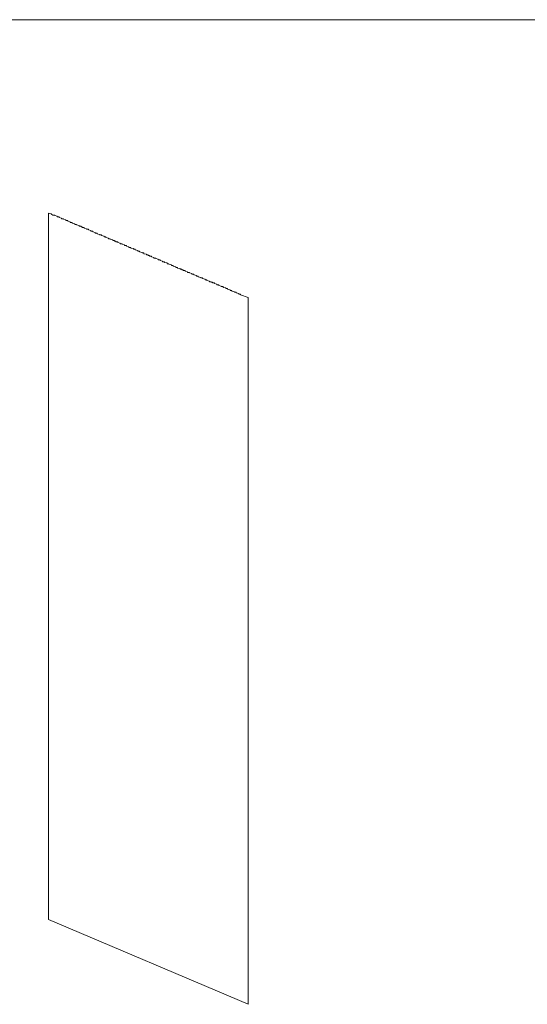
# Model space of a CAD drawing. Header units: millimetres. Extents: x 10908 to 11424, y -3584 to -2973.
# Tile 14 of 50: x 11094.7 to 11099.92, y -3459.85 to -3449.7. Entities that reach past the tile are written whole.
import ezdxf

# ---------------------------------------------------------------- set-up
doc = ezdxf.new("R2010")
doc.units = ezdxf.units.MM
doc.layers.add('1', color=7, linetype='Continuous', true_color=0xffffff)

msp = doc.modelspace()

# ---------------------------------------------------------------- linework, layer by layer
at = {"layer": '1', "color": 7, "linetype": 'Continuous', "lineweight": 18}
for p, q in [((11085.656, -3449.704), (11122.556, -3449.704)), ((11094.992, -3451.697), (11094.992, -3458.976)), ((11095.057, -3451.717), (11095.037, -3451.717)), ((11095.057, -3451.723), (11095.057, -3451.717)), ((11095.082, -3451.729), (11095.057, -3451.723)), ((11095.082, -3451.736), (11095.082, -3451.729)), ((11095.102, -3451.736), (11095.082, -3451.736)), ((11095.102, -3451.742), (11095.102, -3451.736)), ((11095.127, -3451.749), (11095.102, -3451.742)), ((11095.127, -3451.755), (11095.127, -3451.749)), ((11095.147, -3451.755), (11095.127, -3451.755)), ((11095.147, -3451.761), (11095.147, -3451.755)), ((11095.172, -3451.768), (11095.147, -3451.761)), ((11095.172, -3451.774), (11095.172, -3451.768)), ((11095.192, -3451.774), (11095.172, -3451.774)), ((11095.192, -3451.781), (11095.192, -3451.774)), ((11095.217, -3451.787), (11095.192, -3451.781)), ((11095.217, -3451.794), (11095.217, -3451.787)), ((11095.237, -3451.794), (11095.217, -3451.794)), ((11095.237, -3451.8), (11095.237, -3451.794)), ((11095.262, -3451.806), (11095.237, -3451.8)), ((11095.262, -3451.813), (11095.262, -3451.806)), ((11095.282, -3451.813), (11095.262, -3451.813)), ((11095.282, -3451.819), (11095.282, -3451.813)), ((11095.307, -3451.826), (11095.282, -3451.819)), ((11095.307, -3451.832), (11095.307, -3451.826)), ((11095.327, -3451.832), (11095.307, -3451.832)), ((11095.327, -3451.839), (11095.327, -3451.832)), ((11095.339, -3451.839), (11095.327, -3451.839)), ((11095.339, -3451.845), (11095.339, -3451.839)), ((11095.359, -3451.845), (11095.339, -3451.845)), ((11095.359, -3451.851), (11095.359, -3451.845)), ((11095.384, -3451.858), (11095.359, -3451.851)), ((11095.384, -3451.864), (11095.384, -3451.858)), ((11095.404, -3451.864), (11095.384, -3451.864)), ((11095.404, -3451.871), (11095.404, -3451.864)), ((11095.429, -3451.877), (11095.404, -3451.871)), ((11095.429, -3451.884), (11095.429, -3451.877)), ((11095.449, -3451.884), (11095.429, -3451.884)), ((11095.449, -3451.89), (11095.449, -3451.884)), ((11095.474, -3451.896), (11095.449, -3451.89)), ((11095.474, -3451.903), (11095.474, -3451.896)), ((11095.494, -3451.903), (11095.474, -3451.903)), ((11095.494, -3451.909), (11095.494, -3451.903)), ((11095.519, -3451.916), (11095.494, -3451.909)), ((11095.519, -3451.922), (11095.519, -3451.916)), ((11095.539, -3451.922), (11095.519, -3451.922)), ((11095.539, -3451.929), (11095.539, -3451.922)), ((11095.564, -3451.935), (11095.539, -3451.929)), ((11095.564, -3451.941), (11095.564, -3451.935)), ((11095.584, -3451.941), (11095.564, -3451.941)), ((11095.584, -3451.948), (11095.584, -3451.941)), ((11095.609, -3451.954), (11095.584, -3451.948)), ((11095.609, -3451.961), (11095.609, -3451.954)), ((11095.628, -3451.961), (11095.609, -3451.961)), ((11095.628, -3451.967), (11095.628, -3451.961)), ((11095.654, -3451.974), (11095.628, -3451.967)), ((11095.654, -3451.98), (11095.654, -3451.974)), ((11095.673, -3451.98), (11095.654, -3451.98)), ((11095.673, -3451.986), (11095.673, -3451.98)), ((11095.686, -3451.986), (11095.673, -3451.986)), ((11095.686, -3451.993), (11095.686, -3451.986)), ((11095.706, -3451.993), (11095.686, -3451.993)), ((11095.706, -3451.999), (11095.706, -3451.993)), ((11095.731, -3452.006), (11095.706, -3451.999)), ((11095.731, -3452.012), (11095.731, -3452.006)), ((11095.751, -3452.012), (11095.731, -3452.012)), ((11095.751, -3452.018), (11095.751, -3452.012)), ((11095.776, -3452.025), (11095.751, -3452.018)), ((11095.776, -3452.031), (11095.776, -3452.025)), ((11095.796, -3452.031), (11095.776, -3452.031)), ((11095.796, -3452.038), (11095.796, -3452.031)), ((11095.821, -3452.044), (11095.796, -3452.038)), ((11095.821, -3452.051), (11095.821, -3452.044)), ((11095.841, -3452.051), (11095.821, -3452.051)), ((11095.841, -3452.057), (11095.841, -3452.051)), ((11095.866, -3452.063), (11095.841, -3452.057)), ((11095.866, -3452.07), (11095.866, -3452.063)), ((11095.885, -3452.07), (11095.866, -3452.07)), ((11095.885, -3452.076), (11095.885, -3452.07)), ((11095.911, -3452.083), (11095.885, -3452.076)), ((11095.911, -3452.089), (11095.911, -3452.083)), ((11095.93, -3452.089), (11095.911, -3452.089)), ((11095.93, -3452.096), (11095.93, -3452.089)), ((11095.956, -3452.102), (11095.93, -3452.096)), ((11095.956, -3452.108), (11095.956, -3452.102)), ((11095.975, -3452.108), (11095.956, -3452.108)), ((11095.975, -3452.115), (11095.975, -3452.108)), ((11096.001, -3452.121), (11095.975, -3452.115)), ((11096.001, -3452.128), (11096.001, -3452.121)), ((11096.02, -3452.128), (11096.001, -3452.128)), ((11096.02, -3452.134), (11096.02, -3452.128)), ((11096.033, -3452.134), (11096.02, -3452.134)), ((11096.033, -3452.141), (11096.033, -3452.134)), ((11096.053, -3452.141), (11096.033, -3452.141)), ((11096.053, -3452.147), (11096.053, -3452.141)), ((11096.078, -3452.153), (11096.053, -3452.147)), ((11096.078, -3452.16), (11096.078, -3452.153)), ((11096.097, -3452.16), (11096.078, -3452.16)), ((11096.097, -3452.166), (11096.097, -3452.16)), ((11096.123, -3452.173), (11096.097, -3452.166)), ((11096.123, -3452.179), (11096.123, -3452.173)), ((11096.142, -3452.179), (11096.123, -3452.179)), ((11096.142, -3452.186), (11096.142, -3452.179)), ((11096.168, -3452.192), (11096.142, -3452.186)), ((11096.168, -3452.198), (11096.168, -3452.192)), ((11096.187, -3452.198), (11096.168, -3452.198)), ((11096.187, -3452.205), (11096.187, -3452.198)), ((11096.213, -3452.211), (11096.187, -3452.205)), ((11096.213, -3452.218), (11096.213, -3452.211)), ((11096.232, -3452.218), (11096.213, -3452.218)), ((11096.232, -3452.224), (11096.232, -3452.218)), ((11096.258, -3452.23), (11096.232, -3452.224)), ((11096.258, -3452.237), (11096.258, -3452.23)), ((11096.277, -3452.237), (11096.258, -3452.237)), ((11096.277, -3452.243), (11096.277, -3452.237)), ((11096.303, -3452.25), (11096.277, -3452.243)), ((11096.303, -3452.256), (11096.303, -3452.25)), ((11096.322, -3452.256), (11096.303, -3452.256)), ((11096.322, -3452.263), (11096.322, -3452.256)), ((11096.348, -3452.269), (11096.322, -3452.263)), ((11096.348, -3452.275), (11096.348, -3452.269)), ((11096.367, -3452.275), (11096.348, -3452.275)), ((11096.367, -3452.282), (11096.367, -3452.275)), ((11096.38, -3452.282), (11096.367, -3452.282)), ((11096.38, -3452.288), (11096.38, -3452.282)), ((11096.399, -3452.288), (11096.38, -3452.288)), ((11096.399, -3452.295), (11096.399, -3452.288)), ((11096.425, -3452.301), (11096.399, -3452.295)), ((11096.425, -3452.308), (11096.425, -3452.301)), ((11096.444, -3452.308), (11096.425, -3452.308)), ((11096.444, -3452.314), (11096.444, -3452.308)), ((11096.47, -3452.32), (11096.444, -3452.314)), ((11096.47, -3452.327), (11096.47, -3452.32)), ((11096.489, -3452.327), (11096.47, -3452.327)), ((11096.489, -3452.333), (11096.489, -3452.327)), ((11096.515, -3452.34), (11096.489, -3452.333)), ((11096.515, -3452.346), (11096.515, -3452.34)), ((11096.534, -3452.346), (11096.515, -3452.346)), ((11096.534, -3452.353), (11096.534, -3452.346)), ((11096.56, -3452.359), (11096.534, -3452.353)), ((11096.56, -3452.365), (11096.56, -3452.359)), ((11096.579, -3452.365), (11096.56, -3452.365)), ((11096.579, -3452.372), (11096.579, -3452.365)), ((11096.605, -3452.378), (11096.579, -3452.372)), ((11096.605, -3452.385), (11096.605, -3452.378)), ((11096.624, -3452.385), (11096.605, -3452.385)), ((11096.624, -3452.391), (11096.624, -3452.385)), ((11096.65, -3452.398), (11096.624, -3452.391)), ((11096.65, -3452.404), (11096.65, -3452.398)), ((11096.669, -3452.404), (11096.65, -3452.404)), ((11096.669, -3452.41), (11096.669, -3452.404)), ((11096.682, -3452.41), (11096.669, -3452.41)), ((11096.682, -3452.417), (11096.682, -3452.41)), ((11096.701, -3452.417), (11096.682, -3452.417)), ((11096.701, -3452.423), (11096.701, -3452.417)), ((11096.727, -3452.43), (11096.701, -3452.423)), ((11096.727, -3452.436), (11096.727, -3452.43)), ((11096.746, -3452.436), (11096.727, -3452.436)), ((11096.746, -3452.443), (11096.746, -3452.436)), ((11096.772, -3452.449), (11096.746, -3452.443)), ((11096.772, -3452.455), (11096.772, -3452.449)), ((11096.791, -3452.455), (11096.772, -3452.455)), ((11096.791, -3452.462), (11096.791, -3452.455)), ((11096.817, -3452.468), (11096.791, -3452.462)), ((11096.817, -3452.475), (11096.817, -3452.468)), ((11096.836, -3452.475), (11096.817, -3452.475)), ((11096.836, -3452.481), (11096.836, -3452.475)), ((11096.862, -3452.487), (11096.836, -3452.481)), ((11096.862, -3452.494), (11096.862, -3452.487)), ((11096.881, -3452.494), (11096.862, -3452.494)), ((11096.881, -3452.5), (11096.881, -3452.494)), ((11096.907, -3452.507), (11096.881, -3452.5)), ((11096.907, -3452.513), (11096.907, -3452.507)), ((11096.926, -3452.513), (11096.907, -3452.513)), ((11096.926, -3452.52), (11096.926, -3452.513)), ((11096.952, -3452.526), (11096.926, -3452.52)), ((11096.952, -3452.532), (11096.952, -3452.526)), ((11096.971, -3452.532), (11096.952, -3452.532)), ((11096.971, -3452.539), (11096.971, -3452.532)), ((11097.048, -3452.565), (11096.971, -3452.539)), ((11097.048, -3459.85), (11097.048, -3452.565)), ((11094.992, -3458.976), (11097.048, -3459.85))]:
    msp.add_line(p, q, dxfattribs=at)
msp.add_open_spline([(11095.037, -3451.717), (11095.022, -3451.71), (11095.017, -3451.699), (11094.992, -3451.697)], degree=3, dxfattribs=at)

doc.saveas('drawing.dxf')
